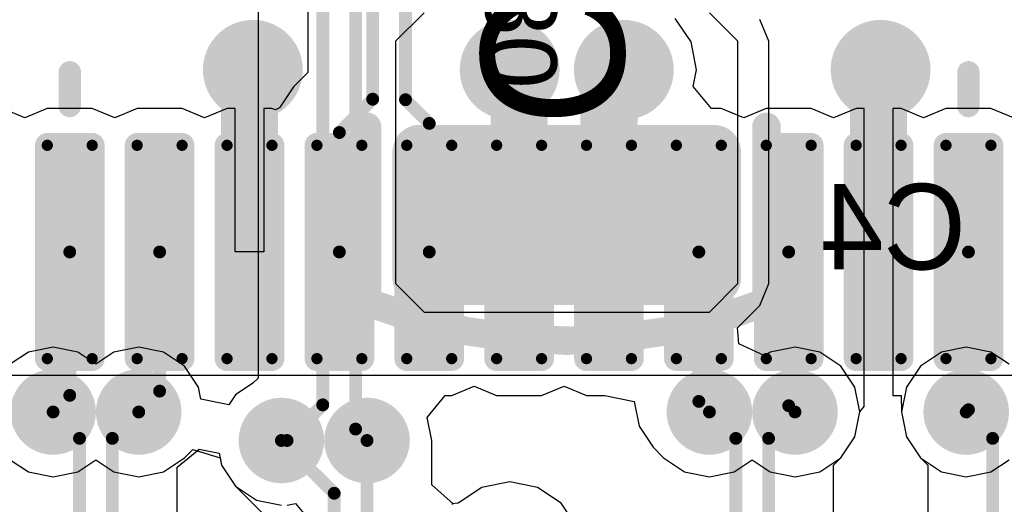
# Model space of a CAD drawing. Header units: millimetres. Extents: x 1.4 to 10.4, y 0 to 10.9.
# Tile 107 of 177: x 7.368 to 7.713, y 3.123 to 3.293. Entities that reach past the tile are written whole.
import ezdxf

# ---------------------------------------------------------------- set-up
doc = ezdxf.new("R2010")
doc.units = ezdxf.units.MM
doc.header["$MEASUREMENT"] = 0
for name, color, linetype in [('BottomLayer', 5, 'Continuous'), ('BottomOverlay', 54, 'Continuous'), ('BottomPaste', 16, 'Continuous'), ('BottomSolder', 6, 'Continuous'), ('DrillDrawing', 1, 'Continuous'), ('DrillGuide', 244, 'Continuous'), ('InternalPlane1', 76, 'Continuous'), ('InternalPlane2', 16, 'Continuous'), ('Mechanical32', 56, 'Continuous'), ('MultiLayer', 9, 'Continuous'), ('TopLayer', 1, 'Continuous'), ('TopOverlay', 2, 'Continuous'), ('TopPaste', 8, 'Continuous'), ('TopSolder', 216, 'Continuous')]:
    doc.layers.add(name, color=color, linetype=linetype)

msp = doc.modelspace()

# ---------------------------------------------------------------- linework, layer by layer
at = {"layer": 'BottomLayer'}
for p, q in [((7.45181, 3.31167), (7.45181, 3.1669)), ((7.51, 3.295), (7.5, 3.285)), ((7.62, 3.285), (7.61, 3.295)), ((7.63082, 3.285), (7.62765, 3.29265)), ((7.5, 3.285), (7.5, 3.2)), ((7.62, 3.2), (7.62, 3.285)), ((7.63082, 3.2), (7.63082, 3.285)), ((7.5, 3.2), (7.51, 3.19)), ((7.61, 3.19), (7.62, 3.2)), ((7.62765, 3.19235), (7.63082, 3.2)), ((7.63082, 3.2), (7.63082, 3.2)), ((7.61981, 3.1845), (7.62765, 3.19235)), ((7.51, 3.19), (7.61, 3.19)), ((7.62036, 3.17895), (7.61981, 3.1845)), ((7.6294, 3.17467), (7.62036, 3.17895)), ((7.37132, 3.17596), (7.365, 3.17174)), ((7.38, 3.17769), (7.37132, 3.17596)), ((7.38868, 3.17596), (7.38, 3.17769)), ((7.395, 3.17174), (7.38868, 3.17596)), ((7.40132, 3.17596), (7.395, 3.17174)), ((7.41, 3.17769), (7.40132, 3.17596)), ((7.41868, 3.17596), (7.41, 3.17769)), ((7.42604, 3.17104), (7.41868, 3.17596)), ((7.63132, 3.17596), (7.6294, 3.17467)), ((7.64, 3.17769), (7.63132, 3.17596)), ((7.64868, 3.17596), (7.64, 3.17769)), ((7.65604, 3.17104), (7.64868, 3.17596)), ((7.69132, 3.17596), (7.68396, 3.17104)), ((7.7, 3.17769), (7.69132, 3.17596)), ((7.70868, 3.17596), (7.7, 3.17769)), ((7.715, 3.17174), (7.70868, 3.17596)), ((7.43096, 3.16368), (7.42604, 3.17104)), ((7.66096, 3.16368), (7.65604, 3.17104)), ((7.68396, 3.17104), (7.67904, 3.16368)), ((7.44999, 3.16507), (7.44396, 3.16104)), ((7.45181, 3.1669), (7.44999, 3.16507)), ((7.4318, 3.15947), (7.43096, 3.16368)), ((7.44396, 3.16104), (7.4416, 3.15752)), ((7.66269, 3.155), (7.66096, 3.16368)), ((7.67904, 3.16368), (7.67731, 3.155)), ((7.4416, 3.15752), (7.4318, 3.15947)), ((7.66096, 3.14632), (7.66269, 3.155)), ((7.67731, 3.155), (7.67904, 3.14632)), ((7.65604, 3.13896), (7.66096, 3.14632)), ((7.67904, 3.14632), (7.68396, 3.13896)), ((7.42344, 3.13559), (7.43117, 3.14193)), ((7.43117, 3.14193), (7.4382, 3.14053)), ((7.4382, 3.14053), (7.43904, 3.13632)), ((7.65344, 3.13635), (7.65604, 3.13896)), ((7.68396, 3.13896), (7.68656, 3.13635)), ((7.42344, 2.86375), (7.42344, 3.13559)), ((7.43904, 3.13632), (7.44396, 3.12896)), ((7.65344, 2.85575), (7.65344, 3.13635)), ((7.68656, 3.13635), (7.68656, 2.56091)), ((7.44396, 3.12896), (7.45132, 3.12404)), ((7.45132, 3.12404), (7.46, 3.12231)), ((7.462, 3.12231), (7.46498, 3.12291)), ((7.46498, 3.12291), (7.47132, 3.11518))]:
    msp.add_line(p, q, dxfattribs=at)
at = {"layer": 'BottomLayer', "const_width": 0.0045}
for points in [[(7.486, 3.149), (7.486, 3.32726)], [(7.4745, 3.1575), (7.4745, 3.3225)], [(7.462, 3.145), (7.4745, 3.1575)], [(7.38, 3.155), (7.38925, 3.14575)], [(7.40075, 3.14575), (7.41, 3.155)], [(7.61, 3.155), (7.61925, 3.14575)], [(7.63075, 3.14575), (7.64, 3.155)], [(7.7, 3.155), (7.70925, 3.14575)], [(7.486, 3.149), (7.49, 3.145)], [(7.38925, 2.86851), (7.38925, 3.14575)], [(7.40075, 2.86375), (7.40075, 3.14575)], [(7.46, 3.145), (7.462, 3.145)], [(7.61925, 2.86051), (7.61925, 3.14575)], [(7.63075, 2.85575), (7.63075, 3.14575)], [(7.70925, 2.55151), (7.70925, 3.14575)]]:
    msp.add_lwpolyline(points, dxfattribs=at)
at = {"layer": 'BottomLayer'}
for points, const_width in [([(7.4425, 3.275, 1), (7.4575, 3.275, 1)], 0.015), ([(7.5325, 3.275, 1), (7.5475, 3.275, 1)], 0.015), ([(7.5725, 3.275, 1), (7.5875, 3.275, 1)], 0.015), ([(7.6625, 3.275, 1), (7.6775, 3.275, 1)], 0.015), ([(7.50567, 3.24618, 1), (7.51118, 3.24618, 1)], 0.00551), ([(7.60882, 3.24618, 1), (7.61433, 3.24618, 1)], 0.00551), ([(7.50567, 3.20209, 1), (7.51118, 3.20209, 1)], 0.00551), ([(7.60882, 3.20209, 1), (7.61433, 3.20209, 1)], 0.00551), ([(7.375, 3.155, 1), (7.385, 3.155, 1)], 0.01), ([(7.405, 3.155, 1), (7.415, 3.155, 1)], 0.01), ([(7.605, 3.155, 1), (7.615, 3.155, 1)], 0.01), ([(7.635, 3.155, 1), (7.645, 3.155, 1)], 0.01), ([(7.695, 3.155, 1), (7.705, 3.155, 1)], 0.01), ([(7.47337, 3.1575, 1), (7.47562, 3.1575, 1)], 0.00225), ([(7.47337, 3.1575, 1), (7.47562, 3.1575, 1)], 0.00225), ([(7.37887, 3.155, 1), (7.38112, 3.155, 1)], 0.00225), ([(7.40888, 3.155, 1), (7.41113, 3.155, 1)], 0.00225), ([(7.455, 3.145, 1), (7.465, 3.145, 1)], 0.01), ([(7.485, 3.145, 1), (7.495, 3.145, 1)], 0.01), ([(7.60888, 3.155, 1), (7.61113, 3.155, 1)], 0.00225), ([(7.63887, 3.155, 1), (7.64112, 3.155, 1)], 0.00225), ([(7.69888, 3.155, 1), (7.70113, 3.155, 1)], 0.00225), ([(7.48487, 3.149, 1), (7.48712, 3.149, 1)], 0.00225), ([(7.48487, 3.149, 1), (7.48712, 3.149, 1)], 0.00225), ([(7.38812, 3.14575, 1), (7.39037, 3.14575, 1)], 0.00225), ([(7.38812, 3.14575, 1), (7.39037, 3.14575, 1)], 0.00225), ([(7.39963, 3.14575, 1), (7.40188, 3.14575, 1)], 0.00225), ([(7.39963, 3.14575, 1), (7.40188, 3.14575, 1)], 0.00225), ([(7.45887, 3.145, 1), (7.46113, 3.145, 1)], 0.00225), ([(7.46087, 3.145, 1), (7.46312, 3.145, 1)], 0.00225), ([(7.46087, 3.145, 1), (7.46312, 3.145, 1)], 0.00225), ([(7.48888, 3.145, 1), (7.49113, 3.145, 1)], 0.00225), ([(7.61813, 3.14575, 1), (7.62038, 3.14575, 1)], 0.00225), ([(7.61813, 3.14575, 1), (7.62038, 3.14575, 1)], 0.00225), ([(7.62962, 3.14575, 1), (7.63187, 3.14575, 1)], 0.00225), ([(7.62962, 3.14575, 1), (7.63187, 3.14575, 1)], 0.00225), ([(7.70812, 3.14575, 1), (7.71037, 3.14575, 1)], 0.00225), ([(7.70812, 3.14575, 1), (7.71037, 3.14575, 1)], 0.00225)]:
    msp.add_lwpolyline(points, format="xyb", close=True, dxfattribs=dict(at, const_width=const_width))
for points in [[(7.61157, 3.19657), (7.61157, 3.25169), (7.50843, 3.19657), (7.50843, 3.25169)], [(7.61709, 3.20209), (7.61709, 3.24618), (7.50291, 3.20209), (7.50291, 3.24618)]]:
    msp.add_solid(points, dxfattribs=at)
at = {"layer": 'BottomOverlay', "const_width": 0.01}
for points in [[(7.49, 3.19341), (7.49, 3.255)], [(7.63, 3.19376), (7.63, 3.255)]]:
    msp.add_lwpolyline(points, dxfattribs=at)
at = {"layer": 'BottomOverlay', "const_width": 0.005}
for points in [[(7.4875, 3.255, 1), (7.4925, 3.255, 1)], [(7.6275, 3.255, 1), (7.6325, 3.255, 1)], [(7.4875, 3.19341, 1), (7.4925, 3.19341, 1)], [(7.48786, 3.19341, 1), (7.49286, 3.19341, 1)], [(7.6275, 3.19376, 1), (7.6325, 3.19376, 1)], [(7.62757, 3.19358, 1), (7.63257, 3.19358, 1)]]:
    msp.add_lwpolyline(points, format="xyb", close=True, dxfattribs=at)
at = {"layer": 'BottomOverlay', "const_width": 0.01}
msp.add_lwpolyline([(7.63007, 3.19358, -0.193223), (7.49036, 3.19341)], format="xyb", dxfattribs=at)
at = {"layer": 'BottomPaste', "const_width": 0.00551}
for points in [[(7.50567, 3.24618, 1), (7.51118, 3.24618, 1)], [(7.60882, 3.24618, 1), (7.61433, 3.24618, 1)], [(7.50567, 3.20209, 1), (7.51118, 3.20209, 1)], [(7.60882, 3.20209, 1), (7.61433, 3.20209, 1)]]:
    msp.add_lwpolyline(points, format="xyb", close=True, dxfattribs=at)
at = {"layer": 'BottomPaste'}
for points in [[(7.61157, 3.19657), (7.61157, 3.25169), (7.50843, 3.19657), (7.50843, 3.25169)], [(7.61709, 3.20209), (7.61709, 3.24618), (7.50291, 3.20209), (7.50291, 3.24618)]]:
    msp.add_solid(points, dxfattribs=at)
at = {"layer": 'BottomSolder', "const_width": 0.00951}
for points in [[(7.50367, 3.24618, 1), (7.51318, 3.24618, 1)], [(7.60682, 3.24618, 1), (7.61633, 3.24618, 1)], [(7.50367, 3.20209, 1), (7.51318, 3.20209, 1)], [(7.60682, 3.20209, 1), (7.61633, 3.20209, 1)]]:
    msp.add_lwpolyline(points, format="xyb", close=True, dxfattribs=at)
at = {"layer": 'BottomSolder'}
for points in [[(7.61157, 3.19257), (7.61157, 3.25569), (7.50843, 3.19257), (7.50843, 3.25569)], [(7.62109, 3.20209), (7.62109, 3.24618), (7.49891, 3.20209), (7.49891, 3.24618)]]:
    msp.add_solid(points, dxfattribs=at)
at = {"layer": 'DrillDrawing'}
for points, const_width in [([(7.44625, 3.275, 1), (7.45375, 3.275, 1)], 0.0075), ([(7.53625, 3.275, 1), (7.54375, 3.275, 1)], 0.0075), ([(7.57625, 3.275, 1), (7.58375, 3.275, 1)], 0.0075), ([(7.66625, 3.275, 1), (7.67375, 3.275, 1)], 0.0075), ([(7.3775, 3.155, 1), (7.3825, 3.155, 1)], 0.005), ([(7.4075, 3.155, 1), (7.4125, 3.155, 1)], 0.005), ([(7.6075, 3.155, 1), (7.6125, 3.155, 1)], 0.005), ([(7.6375, 3.155, 1), (7.6425, 3.155, 1)], 0.005), ([(7.6975, 3.155, 1), (7.7025, 3.155, 1)], 0.005), ([(7.4575, 3.145, 1), (7.4625, 3.145, 1)], 0.005), ([(7.4875, 3.145, 1), (7.4925, 3.145, 1)], 0.005)]:
    msp.add_lwpolyline(points, format="xyb", close=True, dxfattribs=dict(at, const_width=const_width))
at = {"layer": 'DrillGuide'}
for points, const_width in [([(7.44625, 3.275, 1), (7.45375, 3.275, 1)], 0.0075), ([(7.53625, 3.275, 1), (7.54375, 3.275, 1)], 0.0075), ([(7.57625, 3.275, 1), (7.58375, 3.275, 1)], 0.0075), ([(7.66625, 3.275, 1), (7.67375, 3.275, 1)], 0.0075), ([(7.3775, 3.155, 1), (7.3825, 3.155, 1)], 0.005), ([(7.4075, 3.155, 1), (7.4125, 3.155, 1)], 0.005), ([(7.6075, 3.155, 1), (7.6125, 3.155, 1)], 0.005), ([(7.6375, 3.155, 1), (7.6425, 3.155, 1)], 0.005), ([(7.6975, 3.155, 1), (7.7025, 3.155, 1)], 0.005), ([(7.4575, 3.145, 1), (7.4625, 3.145, 1)], 0.005), ([(7.4875, 3.145, 1), (7.4925, 3.145, 1)], 0.005)]:
    msp.add_lwpolyline(points, format="xyb", close=True, dxfattribs=dict(at, const_width=const_width))
at = {"layer": 'InternalPlane1'}
for points, const_width in [([(7.53125, 3.275, 1), (7.54875, 3.275, 1)], 0.0175), ([(7.57125, 3.275, 1), (7.58875, 3.275, 1)], 0.0175), ([(7.3725, 3.155, 1), (7.3875, 3.155, 1)], 0.015), ([(7.4025, 3.155, 1), (7.4175, 3.155, 1)], 0.015), ([(7.6025, 3.155, 1), (7.6175, 3.155, 1)], 0.015), ([(7.6325, 3.155, 1), (7.6475, 3.155, 1)], 0.015), ([(7.6925, 3.155, 1), (7.7075, 3.155, 1)], 0.015), ([(7.4525, 3.145, 1), (7.4675, 3.145, 1)], 0.015), ([(7.4825, 3.145, 1), (7.4975, 3.145, 1)], 0.015)]:
    msp.add_lwpolyline(points, format="xyb", close=True, dxfattribs=dict(at, const_width=const_width))
at = {"layer": 'InternalPlane2'}
for points, const_width in [([(7.44125, 3.275, 1), (7.45875, 3.275, 1)], 0.0175), ([(7.66125, 3.275, 1), (7.67875, 3.275, 1)], 0.0175), ([(7.3725, 3.155, 1), (7.3875, 3.155, 1)], 0.015), ([(7.4025, 3.155, 1), (7.4175, 3.155, 1)], 0.015), ([(7.6025, 3.155, 1), (7.6175, 3.155, 1)], 0.015), ([(7.6325, 3.155, 1), (7.6475, 3.155, 1)], 0.015), ([(7.6925, 3.155, 1), (7.7075, 3.155, 1)], 0.015), ([(7.4525, 3.145, 1), (7.4675, 3.145, 1)], 0.015), ([(7.4825, 3.145, 1), (7.4975, 3.145, 1)], 0.015)]:
    msp.add_lwpolyline(points, format="xyb", close=True, dxfattribs=dict(at, const_width=const_width))
at = {"layer": 'MultiLayer'}
for points, const_width in [([(7.4425, 3.275, 1), (7.4575, 3.275, 1)], 0.015), ([(7.5325, 3.275, 1), (7.5475, 3.275, 1)], 0.015), ([(7.5725, 3.275, 1), (7.5875, 3.275, 1)], 0.015), ([(7.6625, 3.275, 1), (7.6775, 3.275, 1)], 0.015), ([(7.375, 3.155, 1), (7.385, 3.155, 1)], 0.01), ([(7.405, 3.155, 1), (7.415, 3.155, 1)], 0.01), ([(7.605, 3.155, 1), (7.615, 3.155, 1)], 0.01), ([(7.635, 3.155, 1), (7.645, 3.155, 1)], 0.01), ([(7.695, 3.155, 1), (7.705, 3.155, 1)], 0.01), ([(7.455, 3.145, 1), (7.465, 3.145, 1)], 0.01), ([(7.485, 3.145, 1), (7.495, 3.145, 1)], 0.01)]:
    msp.add_lwpolyline(points, format="xyb", close=True, dxfattribs=dict(at, const_width=const_width))
at = {"layer": 'TopLayer'}
for p, q in [((7.46931, 3.31708), (7.46931, 3.27408)), ((7.60355, 3.28475), (7.59802, 3.29302)), ((7.60549, 3.275), (7.60355, 3.28475)), ((7.60434, 3.2692), (7.60549, 3.275)), ((7.46931, 3.27408), (7.46427, 3.26904)), ((7.46427, 3.26904), (7.45936, 3.26168)), ((7.61068, 3.26147), (7.60434, 3.2692)), ((7.37008, 3.25821), (7.3622, 3.26147)), ((7.37795, 3.26147), (7.37008, 3.25821)), ((7.3937, 3.26147), (7.37795, 3.26147)), ((7.40157, 3.25821), (7.3937, 3.26147)), ((7.40945, 3.26147), (7.40157, 3.25821)), ((7.4252, 3.26147), (7.40945, 3.26147)), ((7.43307, 3.25821), (7.4252, 3.26147)), ((7.44094, 3.26147), (7.43307, 3.25821)), ((7.44382, 3.26147), (7.44094, 3.26147)), ((7.44382, 3.21111), (7.44382, 3.26147)), ((7.45669, 3.26147), (7.45382, 3.26147)), ((7.45382, 3.26147), (7.45382, 3.21111)), ((7.45797, 3.26094), (7.45669, 3.26147)), ((7.45936, 3.26168), (7.45797, 3.26094)), ((7.61417, 3.26147), (7.61068, 3.26147)), ((7.62205, 3.25821), (7.61417, 3.26147)), ((7.62992, 3.26147), (7.62205, 3.25821)), ((7.64567, 3.26147), (7.62992, 3.26147)), ((7.65354, 3.25821), (7.64567, 3.26147)), ((7.66142, 3.26147), (7.65354, 3.25821)), ((7.66429, 3.26147), (7.66142, 3.26147)), ((7.66429, 3.21111), (7.66429, 3.26147)), ((7.67717, 3.26147), (7.67429, 3.26147)), ((7.67429, 3.26147), (7.67429, 3.21111)), ((7.68504, 3.25821), (7.67717, 3.26147)), ((7.69291, 3.26147), (7.68504, 3.25821)), ((7.70866, 3.26147), (7.69291, 3.26147)), ((7.71654, 3.25821), (7.70866, 3.26147)), ((7.45382, 3.21111), (7.44382, 3.21111)), ((7.66429, 3.15696), (7.66429, 3.21111)), ((7.67429, 3.21111), (7.67429, 3.16076)), ((7.51968, 3.16076), (7.52756, 3.16402)), ((7.52756, 3.16402), (7.53543, 3.16076)), ((7.55118, 3.16076), (7.55905, 3.16402)), ((7.55905, 3.16402), (7.56693, 3.16076)), ((7.51109, 3.15303), (7.51743, 3.16076)), ((7.51743, 3.16076), (7.51968, 3.16076)), ((7.53543, 3.16076), (7.55118, 3.16076)), ((7.56693, 3.16076), (7.57333, 3.16076)), ((7.57333, 3.16076), (7.58361, 3.1587)), ((7.58361, 3.1587), (7.58534, 3.15002)), ((7.67429, 3.16076), (7.67717, 3.16076)), ((7.67717, 3.16076), (7.67717, 3.16076)), ((7.67717, 3.16076), (7.67731, 3.155)), ((7.66096, 3.14632), (7.66269, 3.155)), ((7.66269, 3.155), (7.66429, 3.15696)), ((7.67731, 3.155), (7.67731, 3.155)), ((7.67731, 3.155), (7.67731, 3.155)), ((7.67731, 3.155), (7.67904, 3.14632)), ((7.51269, 3.145), (7.51109, 3.15303)), ((7.58534, 3.15002), (7.59026, 3.14266)), ((7.51269, 3.1294), (7.51269, 3.145)), ((7.65604, 3.13896), (7.66096, 3.14632)), ((7.67904, 3.14632), (7.68396, 3.13896)), ((7.42604, 3.13896), (7.42895, 3.14186)), ((7.42895, 3.14186), (7.43852, 3.13896)), ((7.59026, 3.14266), (7.59396, 3.13896)), ((7.365, 3.13826), (7.37132, 3.13404)), ((7.38868, 3.13404), (7.395, 3.13826)), ((7.395, 3.13826), (7.40132, 3.13404)), ((7.41868, 3.13404), (7.42604, 3.13896)), ((7.43852, 3.13896), (7.43904, 3.13632)), ((7.59396, 3.13896), (7.60132, 3.13404)), ((7.61868, 3.13404), (7.625, 3.13826)), ((7.625, 3.13826), (7.63132, 3.13404)), ((7.64868, 3.13404), (7.65604, 3.13896)), ((7.68396, 3.13896), (7.69132, 3.13404)), ((7.70868, 3.13404), (7.715, 3.13826)), ((7.37132, 3.13404), (7.38, 3.13231)), ((7.38, 3.13231), (7.38868, 3.13404)), ((7.40132, 3.13404), (7.41, 3.13231)), ((7.41, 3.13231), (7.41868, 3.13404)), ((7.43904, 3.13632), (7.44396, 3.12896)), ((7.60132, 3.13404), (7.61, 3.13231)), ((7.61, 3.13231), (7.61868, 3.13404)), ((7.63132, 3.13404), (7.64, 3.13231)), ((7.64, 3.13231), (7.64868, 3.13404)), ((7.69132, 3.13404), (7.7, 3.13231)), ((7.7, 3.13231), (7.70868, 3.13404)), ((7.54, 3.13049), (7.53025, 3.12855)), ((7.54975, 3.12855), (7.54, 3.13049)), ((7.44396, 3.12896), (7.45581, 3.1171)), ((7.5202, 3.12279), (7.51269, 3.1294)), ((7.53025, 3.12855), (7.52198, 3.12302)), ((7.55802, 3.12302), (7.54975, 3.12855)), ((7.52198, 3.12302), (7.51975, 3.12274)), ((7.56355, 3.11475), (7.55802, 3.12302)), ((7.51975, 3.12274), (7.5202, 3.12279))]:
    msp.add_line(p, q, dxfattribs=at)
for points, const_width in [([(7.492, 3.26469), (7.492, 3.325)], 0.0045), ([(7.5035, 3.2645), (7.5035, 3.32024)], 0.0045), ([(7.44882, 3.27382), (7.45, 3.275)], 0.02), ([(7.44882, 3.21111), (7.44882, 3.27382)], 0.02), ([(7.54, 3.275), (7.54331, 3.27169)], 0.02), ([(7.54331, 3.21111), (7.54331, 3.27169)], 0.02), ([(7.5748, 3.2698), (7.58, 3.275)], 0.02), ([(7.66929, 3.27429), (7.67, 3.275)], 0.02), ([(7.66929, 3.21111), (7.66929, 3.27429)], 0.02), ([(7.5748, 3.21111), (7.5748, 3.2698)], 0.02), ([(7.48031, 3.253), (7.492, 3.26469)], 0.0045), ([(7.5035, 3.2645), (7.51181, 3.25619)], 0.0045), ([(7.51181, 3.21111), (7.51181, 3.25619)], 0.0045), ([(7.48031, 3.21111), (7.48031, 3.253)], 0.0045), ([(7.38583, 3.16083), (7.38583, 3.21111)], 0.0045), ([(7.41732, 3.16232), (7.41732, 3.21111)], 0.0045), ([(7.6063, 3.1587), (7.6063, 3.21111)], 0.0045), ([(7.6378, 3.1572), (7.6378, 3.21111)], 0.0045), ([(7.70079, 3.15579), (7.70079, 3.21111)], 0.0045), ([(7.41, 3.155), (7.41732, 3.16232)], 0.0045), ([(7.38, 3.155), (7.38583, 3.16083)], 0.0045), ([(7.6063, 3.1587), (7.61, 3.155)], 0.0045), ([(7.6378, 3.1572), (7.64, 3.155)], 0.0045), ([(7.7, 3.155), (7.70079, 3.15579)], 0.0045), ([(7.46, 3.145), (7.4785, 3.1265)], 0.0045), ([(7.49, 3.11826), (7.49, 3.145)], 0.0045), ([(7.4785, 3.1135), (7.4785, 3.1265)], 0.0045)]:
    msp.add_lwpolyline(points, dxfattribs=dict(at, const_width=const_width))
for points, const_width in [([(7.4425, 3.275, 1), (7.4575, 3.275, 1)], 0.015), ([(7.5325, 3.275, 1), (7.5475, 3.275, 1)], 0.015), ([(7.5725, 3.275, 1), (7.5875, 3.275, 1)], 0.015), ([(7.6625, 3.275, 1), (7.6775, 3.275, 1)], 0.015), ([(7.44382, 3.27382, 1), (7.45382, 3.27382, 1)], 0.01), ([(7.44382, 3.27382, 1), (7.45382, 3.27382, 1)], 0.01), ([(7.445, 3.275, 1), (7.455, 3.275, 1)], 0.01), ([(7.535, 3.275, 1), (7.545, 3.275, 1)], 0.01), ([(7.53831, 3.27169, 1), (7.54831, 3.27169, 1)], 0.01), ([(7.53831, 3.27169, 1), (7.54831, 3.27169, 1)], 0.01), ([(7.575, 3.275, 1), (7.585, 3.275, 1)], 0.01), ([(7.66429, 3.27429, 1), (7.67429, 3.27429, 1)], 0.01), ([(7.66429, 3.27429, 1), (7.67429, 3.27429, 1)], 0.01), ([(7.665, 3.275, 1), (7.675, 3.275, 1)], 0.01), ([(7.5698, 3.2698, 1), (7.5798, 3.2698, 1)], 0.01), ([(7.5698, 3.2698, 1), (7.5798, 3.2698, 1)], 0.01), ([(7.49087, 3.26469, 1), (7.49313, 3.26469, 1)], 0.00225), ([(7.49087, 3.26469, 1), (7.49313, 3.26469, 1)], 0.00225), ([(7.50237, 3.2645, 1), (7.50462, 3.2645, 1)], 0.00225), ([(7.50237, 3.2645, 1), (7.50462, 3.2645, 1)], 0.00225), ([(7.51069, 3.25619, 1), (7.51294, 3.25619, 1)], 0.00225), ([(7.51069, 3.25619, 1), (7.51294, 3.25619, 1)], 0.00225), ([(7.47919, 3.253, 1), (7.48144, 3.253, 1)], 0.00225), ([(7.47919, 3.253, 1), (7.48144, 3.253, 1)], 0.00225), ([(7.37697, 3.24852, 1), (7.37894, 3.24852, 1)], 0.00197), ([(7.39272, 3.24852, 1), (7.39468, 3.24852, 1)], 0.00197), ([(7.40846, 3.24852, 1), (7.41043, 3.24852, 1)], 0.00197), ([(7.42421, 3.24852, 1), (7.42618, 3.24852, 1)], 0.00197), ([(7.43996, 3.24852, 1), (7.44193, 3.24852, 1)], 0.00197), ([(7.45571, 3.24852, 1), (7.45768, 3.24852, 1)], 0.00197), ([(7.47146, 3.24852, 1), (7.47343, 3.24852, 1)], 0.00197), ([(7.4872, 3.24852, 1), (7.48917, 3.24852, 1)], 0.00197), ([(7.50295, 3.24852, 1), (7.50492, 3.24852, 1)], 0.00197), ([(7.5187, 3.24852, 1), (7.52067, 3.24852, 1)], 0.00197), ([(7.53445, 3.24852, 1), (7.53642, 3.24852, 1)], 0.00197), ([(7.5502, 3.24852, 1), (7.55217, 3.24852, 1)], 0.00197), ([(7.56594, 3.24852, 1), (7.56791, 3.24852, 1)], 0.00197), ([(7.58169, 3.24852, 1), (7.58366, 3.24852, 1)], 0.00197), ([(7.59744, 3.24852, 1), (7.59941, 3.24852, 1)], 0.00197), ([(7.61319, 3.24852, 1), (7.61516, 3.24852, 1)], 0.00197), ([(7.62894, 3.24852, 1), (7.63091, 3.24852, 1)], 0.00197), ([(7.64468, 3.24852, 1), (7.64665, 3.24852, 1)], 0.00197), ([(7.66043, 3.24852, 1), (7.6624, 3.24852, 1)], 0.00197), ([(7.67618, 3.24852, 1), (7.67815, 3.24852, 1)], 0.00197), ([(7.69193, 3.24852, 1), (7.6939, 3.24852, 1)], 0.00197), ([(7.70768, 3.24852, 1), (7.70965, 3.24852, 1)], 0.00197), ([(7.44382, 3.21111, 1), (7.45382, 3.21111, 1)], 0.01), ([(7.53831, 3.21111, 1), (7.54831, 3.21111, 1)], 0.01), ([(7.5698, 3.21111, 1), (7.5798, 3.21111, 1)], 0.01), ([(7.66429, 3.21111, 1), (7.67429, 3.21111, 1)], 0.01), ([(7.3847, 3.21111, 1), (7.38695, 3.21111, 1)], 0.00225), ([(7.4162, 3.21111, 1), (7.41845, 3.21111, 1)], 0.00225), ([(7.47919, 3.21111, 1), (7.48144, 3.21111, 1)], 0.00225), ([(7.51069, 3.21111, 1), (7.51294, 3.21111, 1)], 0.00225), ([(7.60517, 3.21111, 1), (7.60742, 3.21111, 1)], 0.00225), ([(7.63667, 3.21111, 1), (7.63892, 3.21111, 1)], 0.00225), ([(7.69966, 3.21111, 1), (7.70191, 3.21111, 1)], 0.00225), ([(7.37697, 3.17371, 1), (7.37894, 3.17371, 1)], 0.00197), ([(7.39272, 3.17371, 1), (7.39468, 3.17371, 1)], 0.00197), ([(7.40846, 3.17371, 1), (7.41043, 3.17371, 1)], 0.00197), ([(7.42421, 3.17371, 1), (7.42618, 3.17371, 1)], 0.00197), ([(7.43996, 3.17371, 1), (7.44193, 3.17371, 1)], 0.00197), ([(7.45571, 3.17371, 1), (7.45768, 3.17371, 1)], 0.00197), ([(7.47146, 3.17371, 1), (7.47343, 3.17371, 1)], 0.00197), ([(7.4872, 3.17371, 1), (7.48917, 3.17371, 1)], 0.00197), ([(7.50295, 3.17371, 1), (7.50492, 3.17371, 1)], 0.00197), ([(7.5187, 3.17371, 1), (7.52067, 3.17371, 1)], 0.00197), ([(7.53445, 3.17371, 1), (7.53642, 3.17371, 1)], 0.00197), ([(7.5502, 3.17371, 1), (7.55217, 3.17371, 1)], 0.00197), ([(7.56594, 3.17371, 1), (7.56791, 3.17371, 1)], 0.00197), ([(7.58169, 3.17371, 1), (7.58366, 3.17371, 1)], 0.00197), ([(7.59744, 3.17371, 1), (7.59941, 3.17371, 1)], 0.00197), ([(7.61319, 3.17371, 1), (7.61516, 3.17371, 1)], 0.00197), ([(7.62894, 3.17371, 1), (7.63091, 3.17371, 1)], 0.00197), ([(7.64468, 3.17371, 1), (7.64665, 3.17371, 1)], 0.00197), ([(7.66043, 3.17371, 1), (7.6624, 3.17371, 1)], 0.00197), ([(7.67618, 3.17371, 1), (7.67815, 3.17371, 1)], 0.00197), ([(7.69193, 3.17371, 1), (7.6939, 3.17371, 1)], 0.00197), ([(7.70768, 3.17371, 1), (7.70965, 3.17371, 1)], 0.00197), ([(7.375, 3.155, 1), (7.385, 3.155, 1)], 0.01), ([(7.405, 3.155, 1), (7.415, 3.155, 1)], 0.01), ([(7.4162, 3.16232, 1), (7.41845, 3.16232, 1)], 0.00225), ([(7.4162, 3.16232, 1), (7.41845, 3.16232, 1)], 0.00225), ([(7.605, 3.155, 1), (7.615, 3.155, 1)], 0.01), ([(7.635, 3.155, 1), (7.645, 3.155, 1)], 0.01), ([(7.695, 3.155, 1), (7.705, 3.155, 1)], 0.01), ([(7.3847, 3.16083, 1), (7.38695, 3.16083, 1)], 0.00225), ([(7.3847, 3.16083, 1), (7.38695, 3.16083, 1)], 0.00225), ([(7.60517, 3.1587, 1), (7.60742, 3.1587, 1)], 0.00225), ([(7.60517, 3.1587, 1), (7.60742, 3.1587, 1)], 0.00225), ([(7.63667, 3.1572, 1), (7.63892, 3.1572, 1)], 0.00225), ([(7.63667, 3.1572, 1), (7.63892, 3.1572, 1)], 0.00225), ([(7.69966, 3.15579, 1), (7.70191, 3.15579, 1)], 0.00225), ([(7.69966, 3.15579, 1), (7.70191, 3.15579, 1)], 0.00225), ([(7.37887, 3.155, 1), (7.38112, 3.155, 1)], 0.00225), ([(7.40888, 3.155, 1), (7.41113, 3.155, 1)], 0.00225), ([(7.455, 3.145, 1), (7.465, 3.145, 1)], 0.01), ([(7.485, 3.145, 1), (7.495, 3.145, 1)], 0.01), ([(7.60888, 3.155, 1), (7.61113, 3.155, 1)], 0.00225), ([(7.63887, 3.155, 1), (7.64112, 3.155, 1)], 0.00225), ([(7.69888, 3.155, 1), (7.70113, 3.155, 1)], 0.00225), ([(7.45887, 3.145, 1), (7.46113, 3.145, 1)], 0.00225), ([(7.48888, 3.145, 1), (7.49113, 3.145, 1)], 0.00225), ([(7.47738, 3.1265, 1), (7.47963, 3.1265, 1)], 0.00225), ([(7.47738, 3.1265, 1), (7.47963, 3.1265, 1)], 0.00225)]:
    msp.add_lwpolyline(points, format="xyb", close=True, dxfattribs=dict(at, const_width=const_width))
for points in [[(7.37598, 3.17371), (7.39567, 3.17371), (7.37598, 3.24852), (7.39567, 3.24852)], [(7.37795, 3.17174), (7.3937, 3.17174), (7.37795, 3.25048), (7.3937, 3.25048)], [(7.40748, 3.17371), (7.42717, 3.17371), (7.40748, 3.24852), (7.42717, 3.24852)], [(7.40945, 3.17174), (7.4252, 3.17174), (7.40945, 3.25048), (7.4252, 3.25048)], [(7.43898, 3.17371), (7.45866, 3.17371), (7.43898, 3.24852), (7.45866, 3.24852)], [(7.44094, 3.17174), (7.45669, 3.17174), (7.44094, 3.25048), (7.45669, 3.25048)], [(7.47047, 3.17371), (7.49016, 3.17371), (7.47047, 3.24852), (7.49016, 3.24852)], [(7.47244, 3.17174), (7.48819, 3.17174), (7.47244, 3.25048), (7.48819, 3.25048)], [(7.50197, 3.17371), (7.52165, 3.17371), (7.50197, 3.24852), (7.52165, 3.24852)], [(7.50394, 3.17174), (7.51968, 3.17174), (7.50394, 3.25048), (7.51968, 3.25048)], [(7.53346, 3.17371), (7.55315, 3.17371), (7.53346, 3.24852), (7.55315, 3.24852)], [(7.53543, 3.17174), (7.55118, 3.17174), (7.53543, 3.25048), (7.55118, 3.25048)], [(7.56496, 3.17371), (7.58465, 3.17371), (7.56496, 3.24852), (7.58465, 3.24852)], [(7.56693, 3.17174), (7.58268, 3.17174), (7.56693, 3.25048), (7.58268, 3.25048)], [(7.59646, 3.17371), (7.61614, 3.17371), (7.59646, 3.24852), (7.61614, 3.24852)], [(7.59843, 3.17174), (7.61417, 3.17174), (7.59843, 3.25048), (7.61417, 3.25048)], [(7.62795, 3.17371), (7.64764, 3.17371), (7.62795, 3.24852), (7.64764, 3.24852)], [(7.62992, 3.17174), (7.64567, 3.17174), (7.62992, 3.25048), (7.64567, 3.25048)], [(7.65945, 3.17371), (7.67913, 3.17371), (7.65945, 3.24852), (7.67913, 3.24852)], [(7.66142, 3.17174), (7.67717, 3.17174), (7.66142, 3.25048), (7.67717, 3.25048)], [(7.69094, 3.17371), (7.71063, 3.17371), (7.69094, 3.24852), (7.71063, 3.24852)], [(7.69291, 3.17174), (7.70866, 3.17174), (7.69291, 3.25048), (7.70866, 3.25048)]]:
    msp.add_solid(points, dxfattribs=at)
at = {"layer": 'TopOverlay'}
msp.add_line((8.79134, 3.16781), (7.20866, 3.16781), dxfattribs=at)
at = {"layer": 'TopOverlay', "const_width": 0.00787}
for points in [[(7.38583, 3.2623), (7.38583, 3.27411)], [(7.70079, 3.2623), (7.70079, 3.27411)]]:
    msp.add_lwpolyline(points, dxfattribs=at)
at = {"layer": 'TopOverlay', "const_width": 0.00394}
for points in [[(7.38386, 3.27411, 1), (7.3878, 3.27411, 1)], [(7.69882, 3.27411, 1), (7.70276, 3.27411, 1)], [(7.38386, 3.2623, 1), (7.3878, 3.2623, 1)], [(7.69882, 3.2623, 1), (7.70276, 3.2623, 1)]]:
    msp.add_lwpolyline(points, format="xyb", close=True, dxfattribs=at)
at = {"layer": 'TopPaste', "const_width": 0.00197}
for points in [[(7.37697, 3.24852, 1), (7.37894, 3.24852, 1)], [(7.39272, 3.24852, 1), (7.39468, 3.24852, 1)], [(7.40846, 3.24852, 1), (7.41043, 3.24852, 1)], [(7.42421, 3.24852, 1), (7.42618, 3.24852, 1)], [(7.43996, 3.24852, 1), (7.44193, 3.24852, 1)], [(7.45571, 3.24852, 1), (7.45768, 3.24852, 1)], [(7.47146, 3.24852, 1), (7.47343, 3.24852, 1)], [(7.4872, 3.24852, 1), (7.48917, 3.24852, 1)], [(7.50295, 3.24852, 1), (7.50492, 3.24852, 1)], [(7.5187, 3.24852, 1), (7.52067, 3.24852, 1)], [(7.53445, 3.24852, 1), (7.53642, 3.24852, 1)], [(7.5502, 3.24852, 1), (7.55217, 3.24852, 1)], [(7.56594, 3.24852, 1), (7.56791, 3.24852, 1)], [(7.58169, 3.24852, 1), (7.58366, 3.24852, 1)], [(7.59744, 3.24852, 1), (7.59941, 3.24852, 1)], [(7.61319, 3.24852, 1), (7.61516, 3.24852, 1)], [(7.62894, 3.24852, 1), (7.63091, 3.24852, 1)], [(7.64468, 3.24852, 1), (7.64665, 3.24852, 1)], [(7.66043, 3.24852, 1), (7.6624, 3.24852, 1)], [(7.67618, 3.24852, 1), (7.67815, 3.24852, 1)], [(7.69193, 3.24852, 1), (7.6939, 3.24852, 1)], [(7.70768, 3.24852, 1), (7.70965, 3.24852, 1)], [(7.37697, 3.17371, 1), (7.37894, 3.17371, 1)], [(7.39272, 3.17371, 1), (7.39468, 3.17371, 1)], [(7.40846, 3.17371, 1), (7.41043, 3.17371, 1)], [(7.42421, 3.17371, 1), (7.42618, 3.17371, 1)], [(7.43996, 3.17371, 1), (7.44193, 3.17371, 1)], [(7.45571, 3.17371, 1), (7.45768, 3.17371, 1)], [(7.47146, 3.17371, 1), (7.47343, 3.17371, 1)], [(7.4872, 3.17371, 1), (7.48917, 3.17371, 1)], [(7.50295, 3.17371, 1), (7.50492, 3.17371, 1)], [(7.5187, 3.17371, 1), (7.52067, 3.17371, 1)], [(7.53445, 3.17371, 1), (7.53642, 3.17371, 1)], [(7.5502, 3.17371, 1), (7.55217, 3.17371, 1)], [(7.56594, 3.17371, 1), (7.56791, 3.17371, 1)], [(7.58169, 3.17371, 1), (7.58366, 3.17371, 1)], [(7.59744, 3.17371, 1), (7.59941, 3.17371, 1)], [(7.61319, 3.17371, 1), (7.61516, 3.17371, 1)], [(7.62894, 3.17371, 1), (7.63091, 3.17371, 1)], [(7.64468, 3.17371, 1), (7.64665, 3.17371, 1)], [(7.66043, 3.17371, 1), (7.6624, 3.17371, 1)], [(7.67618, 3.17371, 1), (7.67815, 3.17371, 1)], [(7.69193, 3.17371, 1), (7.6939, 3.17371, 1)], [(7.70768, 3.17371, 1), (7.70965, 3.17371, 1)]]:
    msp.add_lwpolyline(points, format="xyb", close=True, dxfattribs=at)
at = {"layer": 'TopPaste'}
for points in [[(7.37598, 3.17371), (7.39567, 3.17371), (7.37598, 3.24852), (7.39567, 3.24852)], [(7.37795, 3.17174), (7.3937, 3.17174), (7.37795, 3.25048), (7.3937, 3.25048)], [(7.40748, 3.17371), (7.42717, 3.17371), (7.40748, 3.24852), (7.42717, 3.24852)], [(7.40945, 3.17174), (7.4252, 3.17174), (7.40945, 3.25048), (7.4252, 3.25048)], [(7.43898, 3.17371), (7.45866, 3.17371), (7.43898, 3.24852), (7.45866, 3.24852)], [(7.44094, 3.17174), (7.45669, 3.17174), (7.44094, 3.25048), (7.45669, 3.25048)], [(7.47047, 3.17371), (7.49016, 3.17371), (7.47047, 3.24852), (7.49016, 3.24852)], [(7.47244, 3.17174), (7.48819, 3.17174), (7.47244, 3.25048), (7.48819, 3.25048)], [(7.50197, 3.17371), (7.52165, 3.17371), (7.50197, 3.24852), (7.52165, 3.24852)], [(7.50394, 3.17174), (7.51968, 3.17174), (7.50394, 3.25048), (7.51968, 3.25048)], [(7.53346, 3.17371), (7.55315, 3.17371), (7.53346, 3.24852), (7.55315, 3.24852)], [(7.53543, 3.17174), (7.55118, 3.17174), (7.53543, 3.25048), (7.55118, 3.25048)], [(7.56496, 3.17371), (7.58465, 3.17371), (7.56496, 3.24852), (7.58465, 3.24852)], [(7.56693, 3.17174), (7.58268, 3.17174), (7.56693, 3.25048), (7.58268, 3.25048)], [(7.59646, 3.17371), (7.61614, 3.17371), (7.59646, 3.24852), (7.61614, 3.24852)], [(7.59843, 3.17174), (7.61417, 3.17174), (7.59843, 3.25048), (7.61417, 3.25048)], [(7.62795, 3.17371), (7.64764, 3.17371), (7.62795, 3.24852), (7.64764, 3.24852)], [(7.62992, 3.17174), (7.64567, 3.17174), (7.62992, 3.25048), (7.64567, 3.25048)], [(7.65945, 3.17371), (7.67913, 3.17371), (7.65945, 3.24852), (7.67913, 3.24852)], [(7.66142, 3.17174), (7.67717, 3.17174), (7.66142, 3.25048), (7.67717, 3.25048)], [(7.69094, 3.17371), (7.71063, 3.17371), (7.69094, 3.24852), (7.71063, 3.24852)], [(7.69291, 3.17174), (7.70866, 3.17174), (7.69291, 3.25048), (7.70866, 3.25048)]]:
    msp.add_solid(points, dxfattribs=at)
at = {"layer": 'TopSolder', "const_width": 0.00433}
for points in [[(7.37579, 3.24852, 1), (7.38012, 3.24852, 1)], [(7.39154, 3.24852, 1), (7.39587, 3.24852, 1)], [(7.40728, 3.24852, 1), (7.41161, 3.24852, 1)], [(7.42303, 3.24852, 1), (7.42736, 3.24852, 1)], [(7.43878, 3.24852, 1), (7.44311, 3.24852, 1)], [(7.45453, 3.24852, 1), (7.45886, 3.24852, 1)], [(7.47028, 3.24852, 1), (7.47461, 3.24852, 1)], [(7.48602, 3.24852, 1), (7.49035, 3.24852, 1)], [(7.50177, 3.24852, 1), (7.5061, 3.24852, 1)], [(7.51752, 3.24852, 1), (7.52185, 3.24852, 1)], [(7.53327, 3.24852, 1), (7.5376, 3.24852, 1)], [(7.54902, 3.24852, 1), (7.55335, 3.24852, 1)], [(7.56476, 3.24852, 1), (7.56909, 3.24852, 1)], [(7.58051, 3.24852, 1), (7.58484, 3.24852, 1)], [(7.59626, 3.24852, 1), (7.60059, 3.24852, 1)], [(7.61201, 3.24852, 1), (7.61634, 3.24852, 1)], [(7.62776, 3.24852, 1), (7.63209, 3.24852, 1)], [(7.6435, 3.24852, 1), (7.64783, 3.24852, 1)], [(7.65925, 3.24852, 1), (7.66358, 3.24852, 1)], [(7.675, 3.24852, 1), (7.67933, 3.24852, 1)], [(7.69075, 3.24852, 1), (7.69508, 3.24852, 1)], [(7.7065, 3.24852, 1), (7.71083, 3.24852, 1)], [(7.37579, 3.17371, 1), (7.38012, 3.17371, 1)], [(7.39154, 3.17371, 1), (7.39587, 3.17371, 1)], [(7.40728, 3.17371, 1), (7.41161, 3.17371, 1)], [(7.42303, 3.17371, 1), (7.42736, 3.17371, 1)], [(7.43878, 3.17371, 1), (7.44311, 3.17371, 1)], [(7.45453, 3.17371, 1), (7.45886, 3.17371, 1)], [(7.47028, 3.17371, 1), (7.47461, 3.17371, 1)], [(7.48602, 3.17371, 1), (7.49035, 3.17371, 1)], [(7.50177, 3.17371, 1), (7.5061, 3.17371, 1)], [(7.51752, 3.17371, 1), (7.52185, 3.17371, 1)], [(7.53327, 3.17371, 1), (7.5376, 3.17371, 1)], [(7.54902, 3.17371, 1), (7.55335, 3.17371, 1)], [(7.56476, 3.17371, 1), (7.56909, 3.17371, 1)], [(7.58051, 3.17371, 1), (7.58484, 3.17371, 1)], [(7.59626, 3.17371, 1), (7.60059, 3.17371, 1)], [(7.61201, 3.17371, 1), (7.61634, 3.17371, 1)], [(7.62776, 3.17371, 1), (7.63209, 3.17371, 1)], [(7.6435, 3.17371, 1), (7.64783, 3.17371, 1)], [(7.65925, 3.17371, 1), (7.66358, 3.17371, 1)], [(7.675, 3.17371, 1), (7.67933, 3.17371, 1)], [(7.69075, 3.17371, 1), (7.69508, 3.17371, 1)], [(7.7065, 3.17371, 1), (7.71083, 3.17371, 1)]]:
    msp.add_lwpolyline(points, format="xyb", close=True, dxfattribs=at)
at = {"layer": 'TopSolder'}
for points in [[(7.37795, 3.16938), (7.3937, 3.16938), (7.37795, 3.25285), (7.3937, 3.25285)], [(7.40945, 3.16938), (7.4252, 3.16938), (7.40945, 3.25285), (7.4252, 3.25285)], [(7.44094, 3.16938), (7.45669, 3.16938), (7.44094, 3.25285), (7.45669, 3.25285)], [(7.47244, 3.16938), (7.48819, 3.16938), (7.47244, 3.25285), (7.48819, 3.25285)], [(7.50394, 3.16938), (7.51968, 3.16938), (7.50394, 3.25285), (7.51968, 3.25285)], [(7.53543, 3.16938), (7.55118, 3.16938), (7.53543, 3.25285), (7.55118, 3.25285)], [(7.56693, 3.16938), (7.58268, 3.16938), (7.56693, 3.25285), (7.58268, 3.25285)], [(7.59843, 3.16938), (7.61417, 3.16938), (7.59843, 3.25285), (7.61417, 3.25285)], [(7.62992, 3.16938), (7.64567, 3.16938), (7.62992, 3.25285), (7.64567, 3.25285)], [(7.66142, 3.16938), (7.67717, 3.16938), (7.66142, 3.25285), (7.67717, 3.25285)], [(7.69291, 3.16938), (7.70866, 3.16938), (7.69291, 3.25285), (7.70866, 3.25285)], [(7.37362, 3.17371), (7.39803, 3.17371), (7.37362, 3.24852), (7.39803, 3.24852)], [(7.40512, 3.17371), (7.42953, 3.17371), (7.40512, 3.24852), (7.42953, 3.24852)], [(7.43661, 3.17371), (7.46102, 3.17371), (7.43661, 3.24852), (7.46102, 3.24852)], [(7.46811, 3.17371), (7.49252, 3.17371), (7.46811, 3.24852), (7.49252, 3.24852)], [(7.49961, 3.17371), (7.52402, 3.17371), (7.49961, 3.24852), (7.52402, 3.24852)], [(7.5311, 3.17371), (7.55551, 3.17371), (7.5311, 3.24852), (7.55551, 3.24852)], [(7.5626, 3.17371), (7.58701, 3.17371), (7.5626, 3.24852), (7.58701, 3.24852)], [(7.59409, 3.17371), (7.6185, 3.17371), (7.59409, 3.24852), (7.6185, 3.24852)], [(7.62559, 3.17371), (7.65, 3.17371), (7.62559, 3.24852), (7.65, 3.24852)], [(7.65709, 3.17371), (7.6815, 3.17371), (7.65709, 3.24852), (7.6815, 3.24852)], [(7.68858, 3.17371), (7.71299, 3.17371), (7.68858, 3.24852), (7.71299, 3.24852)]]:
    msp.add_solid(points, dxfattribs=at)

# ---------------------------------------------------------------- texts
at = {"layer": 'BottomOverlay', "text_generation_flag": 2}
msp.add_text('C4', height=0.03, rotation=360, dxfattribs=at).set_placement((7.7, 3.205))
at = {"layer": 'Mechanical32', "text_generation_flag": 2}
msp.add_text('C4', height=0.05, rotation=270, dxfattribs=at).set_placement((7.53, 3.255))
at = {"layer": 'TopOverlay'}
msp.add_text('80', height=0.025, rotation=270, dxfattribs=at).set_placement((7.5315, 3.3056))

doc.saveas('drawing.dxf')
